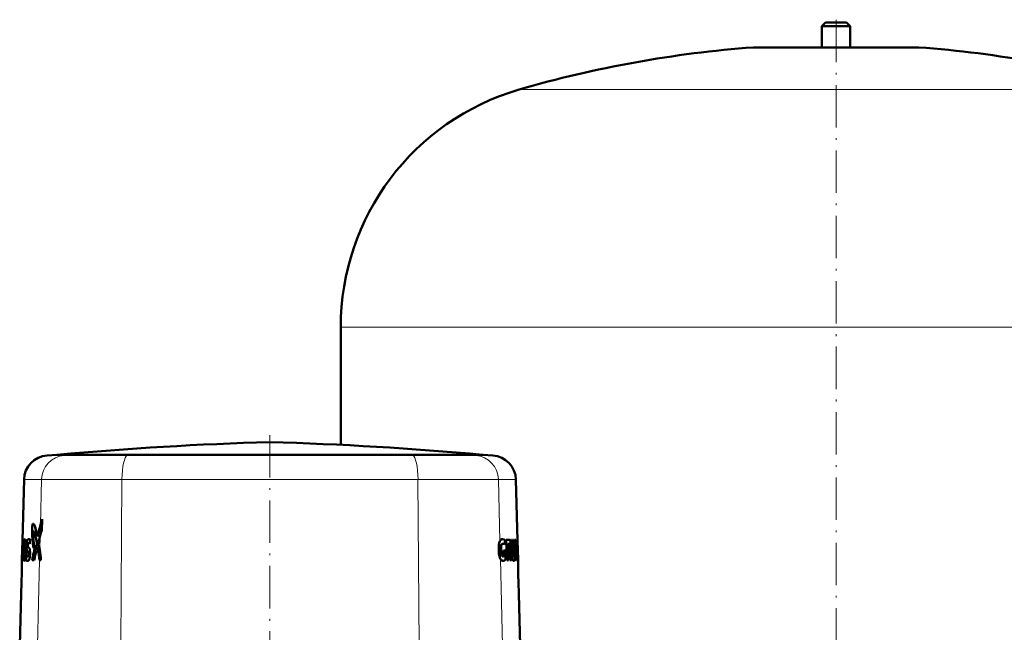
# Model space of a CAD drawing. Extents: x -1438 to 1837, y -1673 to 612.
# Tile 68 of 95: x -94 to 184, y 310 to 483. Entities that reach past the tile are written whole.
import ezdxf

# ---------------------------------------------------------------- set-up
doc = ezdxf.new("R2010")
doc.units = 0
doc.linetypes.add('DASHDOT', pattern=[18.5, 12, -3, 0.5, -3])

msp = doc.modelspace()

# ---------------------------------------------------------------- linework, layer by layer
at = {"color": 7, "lineweight": 50}
for p, q in [((133.79, 482.13), (132.79, 481.13)), ((133.79, 482.13), (139.79, 482.13)), ((140.79, 481.13), (139.79, 482.13)), ((132.79, 481.13), (140.79, 481.13)), ((132.79, 481.13), (132.79, 475.13)), ((140.79, 475.13), (140.79, 481.13)), ((113.79, 475.13), (136.79, 475.13)), ((132.79, 475.13), (113.79, 475.13)), ((136.79, 475.13), (159.79, 475.13)), ((159.79, 475.13), (140.79, 475.13)), ((-3.21, 395.97), (-3.21, 362.67)), ((-83.48, 359.85), (-86.21, 359.66)), ((-78.77, 359.85), (-83.48, 359.85)), ((-83.34, 359.85), (-83.48, 359.85)), ((-52.04, 359.85), (-83.34, 359.85)), ((-62.89, 359.85), (-78.77, 359.85)), ((-62.89, 359.85), (-23.23, 359.85)), ((-23.22, 359.85), (-52.04, 359.85)), ((29.54, 359.85), (-23.22, 359.85)), ((16.46, 359.85), (-23.2, 359.85)), ((32.34, 359.85), (16.46, 359.85)), ((36.9, 359.85), (29.54, 359.85)), ((37.05, 359.85), (32.34, 359.85)), ((36.9, 359.85), (37.05, 359.85)), ((37.05, 359.85), (39.77, 359.66)), ((-92.74, 352.86), (-93.19, 335.65)), ((46.3, 352.86), (46.75, 335.65)), ((-87.63, 341.63), (-87.71, 338.52)), ((-87.63, 341.63), (-87.71, 338.52)), ((-93.19, 335.65), (-93.33, 330.2)), ((-93.15, 335.83), (-93.3, 330.03)), ((-93.15, 335.83), (-93.3, 330.03)), ((-93.12, 334.58), (-93.16, 333.16)), ((-93.12, 334.58), (-93.16, 333.16)), ((-93.15, 335.83), (-92.9, 335.83)), ((-93.15, 335.83), (-92.9, 335.83)), ((-92.98, 334.58), (-93.12, 334.58)), ((-93.12, 334.58), (-92.98, 334.58)), ((-92.9, 335.83), (-92.98, 334.58)), ((-92.9, 335.83), (-92.98, 334.58)), ((-92.6, 334.83), (-92.58, 334.83)), ((-92.6, 334.83), (-92.58, 334.83)), ((-92.58, 334.83), (-92.56, 334.83)), ((-92.58, 334.83), (-92.56, 334.83)), ((-92.55, 336), (-92.55, 336)), ((-92.55, 336), (-92.55, 336)), ((-91.1, 334.7), (-91.32, 334.88)), ((-90.96, 335.83), (-91.1, 334.7)), ((-90.96, 335.83), (-91.1, 334.7)), ((-90.14, 336.47), (-89.91, 334.17)), ((-90.14, 336.47), (-89.91, 334.17)), ((-89.91, 334.17), (-90.07, 333.4)), ((-89.91, 334.17), (-90.07, 333.4)), ((42.52, 335.96), (42.54, 335.96)), ((42.52, 335.96), (42.54, 335.96)), ((42.52, 335.96), (42.54, 335.96)), ((43.56, 335.83), (43.72, 330.03)), ((43.56, 335.83), (44.57, 335.83)), ((43.56, 335.83), (43.72, 330.03)), ((43.56, 335.83), (44.57, 335.83)), ((44.29, 334.67), (44.04, 334.67)), ((44.04, 334.67), (44.16, 330.03)), ((44.04, 334.67), (44.29, 334.67)), ((44.04, 334.67), (44.16, 330.03)), ((45.02, 335.83), (45.11, 332.42)), ((45.02, 335.83), (45.35, 335.83)), ((45.02, 335.83), (45.11, 332.42)), ((45.02, 335.83), (45.35, 335.83)), ((45.35, 335.83), (45.44, 332.35)), ((45.35, 335.83), (45.44, 332.35)), ((45.65, 335.83), (45.74, 332.35)), ((45.65, 335.83), (45.91, 335.83)), ((45.65, 335.83), (45.74, 332.35)), ((45.65, 335.83), (45.91, 335.83)), ((45.91, 335.83), (46, 332.42)), ((45.91, 335.83), (46, 332.42)), ((46.07, 335.83), (46.22, 330.03)), ((46.07, 335.83), (46.27, 335.83)), ((46.07, 335.83), (46.22, 330.03)), ((46.07, 335.83), (46.27, 335.83)), ((46.48, 335.83), (46.57, 332.33)), ((46.48, 335.83), (46.56, 335.83)), ((46.48, 335.83), (46.57, 332.33)), ((46.48, 335.83), (46.56, 335.83)), ((46.56, 335.83), (46.72, 330.03)), ((46.56, 335.83), (46.72, 330.03)), ((46.64, 335.83), (46.75, 335.83)), ((46.64, 335.83), (46.79, 330.03)), ((46.64, 335.83), (46.79, 330.03)), ((46.64, 335.83), (46.75, 335.83)), ((46.74, 334.64), (46.83, 331.21)), ((46.76, 334.64), (46.74, 334.64)), ((46.74, 334.64), (46.83, 331.21)), ((46.76, 334.64), (46.74, 334.64)), ((46.75, 335.65), (46.9, 330.2)), ((-93.19, 331.91), (-93.24, 330.03)), ((-93.19, 331.91), (-93.24, 330.03)), ((-93.08, 331.91), (-93.19, 331.91)), ((-93.19, 331.91), (-93.08, 331.91)), ((-93.16, 333.16), (-93.01, 333.16)), ((-93.16, 333.16), (-93.01, 333.16)), ((-93.01, 333.16), (-93.08, 331.91)), ((-93.01, 333.16), (-93.08, 331.91)), ((-91.54, 332.21), (-91.64, 332.39)), ((42.82, 332.82), (43.33, 332.82)), ((42.82, 332.82), (42.87, 331.16)), ((42.82, 332.82), (43.33, 332.82)), ((42.82, 332.82), (42.87, 331.16)), ((43.33, 332.82), (43.4, 330.22)), ((43.33, 332.82), (43.4, 330.22)), ((44.27, 332.63), (44.34, 332.63)), ((44.27, 332.63), (44.34, 332.63)), ((46.26, 333.48), (46.35, 330.03)), ((46.26, 333.48), (46.35, 330.03)), ((46.83, 331.21), (46.85, 331.21)), ((46.83, 331.21), (46.85, 331.21)), ((-93.33, 330.2), (-93.36, 329.06)), ((-93.24, 330.03), (-93.3, 330.03)), ((-93.3, 330.03), (-93.24, 330.03)), ((-92.83, 329.96), (-92.92, 330.31)), ((-92.83, 329.96), (-92.92, 330.31)), ((-92.68, 331.03), (-92.67, 331.03)), ((-92.68, 331.03), (-92.67, 331.03)), ((-91.73, 329.82), (-91.76, 329.82)), ((-91.73, 329.82), (-91.76, 329.82)), ((-89.88, 330.03), (-90.48, 330.03)), ((-90.48, 330.03), (-89.88, 330.03)), ((-88.35, 330.03), (-88.41, 330.03)), ((-88.41, 330.03), (-88.35, 330.03)), ((-87.95, 330.03), (-88.35, 330.03)), ((-88.35, 330.03), (-87.95, 330.03)), ((42.68, 329.89), (42.73, 329.89)), ((42.68, 329.89), (42.73, 329.89)), ((44.16, 330.03), (43.72, 330.03)), ((43.72, 330.03), (44.16, 330.03)), ((45.02, 330.03), (44.61, 330.03)), ((44.61, 330.03), (45.02, 330.03)), ((46.35, 330.03), (46.22, 330.03)), ((46.22, 330.03), (46.35, 330.03)), ((46.72, 330.03), (46.59, 330.03)), ((46.59, 330.03), (46.72, 330.03)), ((46.9, 330.03), (46.79, 330.03)), ((46.79, 330.03), (46.9, 330.03)), ((46.9, 330.18), (46.93, 329.06)), ((-93.58, 320.48), (-93.97, 305.88)), ((47.15, 320.48), (47.53, 305.88))]:
    msp.add_line(p, q, dxfattribs=at)
at = {"color": 7, "linetype": 'DASHDOT', "lineweight": 18}
for p, q in [((136.79, 482.96), (136.79, 245.45)), ((-23.22, 365.41), (-23.22, 298.73))]:
    msp.add_line(p, q, dxfattribs=at)
at = {"color": 7, "linetype": 'DASHDOT', "lineweight": 18, "ltscale": 0.210416}
msp.add_line((136.79, 482.83), (136.79, 474.41), dxfattribs=at)
at = {"color": 7, "lineweight": 18}
for p, q in [((136.79, 475.11), (113.43, 475.11)), ((160.16, 475.11), (136.79, 475.11)), ((136.79, 463.17), (47.19, 463.17)), ((226.39, 463.17), (136.79, 463.17)), ((136.79, 395.97), (-3.21, 395.97)), ((276.79, 395.97), (136.79, 395.97)), ((-86.21, 359.66), (-81.42, 359.66)), ((-78.77, 359.85), (-81.42, 359.66)), ((-81.42, 359.66), (-63.53, 359.66)), ((-62.89, 359.85), (-63.53, 359.66)), ((-63.53, 359.66), (17.1, 359.66)), ((16.46, 359.85), (17.1, 359.66)), ((17.1, 359.66), (34.99, 359.66)), ((32.34, 359.85), (34.99, 359.66)), ((34.99, 359.66), (39.77, 359.66)), ((-92.74, 352.86), (-87.77, 352.86)), ((-87.77, 352.86), (-88.1, 340.05)), ((-87.77, 352.86), (-65.06, 352.86)), ((-65.06, 352.86), (-65.35, 305.88)), ((-65.06, 352.86), (18.62, 352.86)), ((18.62, 352.86), (18.91, 305.88)), ((18.62, 352.86), (41.34, 352.86)), ((41.34, 352.86), (41.78, 335.45)), ((41.34, 352.86), (46.3, 352.86)), ((-88.1, 340.05), (-88.18, 336.95)), ((-88.18, 336.95), (-88.28, 332.93)), ((41.78, 335.45), (41.91, 330.36)), ((-88.28, 332.93), (-88.35, 330.03)), ((-88.35, 330.03), (-88.97, 305.88)), ((41.91, 330.36), (42.53, 305.88))]:
    msp.add_line(p, q, dxfattribs=at)
at = {"color": 7, "linetype": 'DASHDOT', "lineweight": 18, "ltscale": 0.006754}
msp.add_line((-93.34, 324.78), (-93.61, 324.78), dxfattribs=at)
at = {"color": 7, "linetype": 'DASHDOT', "lineweight": 18, "ltscale": 0.006739}
msp.add_line((46.9, 324.78), (47.17, 324.78), dxfattribs=at)
at = {"color": 7, "lineweight": 50}
for points in [[(-90.31, 340.12), (-90.41, 339.55), (-90.45, 338.79), (-90.44, 337.46), (-90.35, 335.94)], [(-90.31, 340.12), (-90.41, 339.54), (-90.45, 338.79), (-90.42, 337.01), (-90.35, 335.94)], [(-90.21, 340.32), (-90.24, 340.28), (-90.31, 340.12)], [(-90.21, 340.32), (-90.24, 340.27), (-90.31, 340.12)], [(-89.95, 340.15), (-90.05, 340.3), (-90.09, 340.33)], [(-89.95, 340.15), (-90.06, 340.3), (-90.09, 340.33)], [(-88.96, 336.71), (-89.31, 338.22), (-89.49, 338.92), (-89.72, 339.65)], [(-88.96, 336.71), (-89.41, 338.61), (-89.64, 339.43), (-89.72, 339.65)], [(-90.06, 338.18), (-90.08, 338.17), (-90.1, 338.16), (-90.12, 338.11), (-90.16, 337.89), (-90.19, 337.47)], [(-90.06, 338.18), (-90.08, 338.17), (-90.1, 338.16), (-90.12, 338.11), (-90.16, 337.9), (-90.19, 337.47)], [(-89.9, 337.98), (-90, 338.14), (-90.03, 338.17), (-90.06, 338.18)], [(-89.9, 337.98), (-89.99, 338.13), (-90.04, 338.17), (-90.06, 338.18)], [(-89.6, 337.06), (-89.79, 337.71), (-89.9, 337.98)], [(-89.6, 337.06), (-89.79, 337.71), (-89.9, 337.98)], [(-88.94, 334.01), (-89.33, 335.98), (-89.6, 337.06)], [(-88.94, 334.01), (-89.26, 335.66), (-89.6, 337.06)], [(-93.33, 330.2), (-93.21, 334.72), (-93.19, 335.65)], [(-93.33, 330.2), (-93.25, 332.88), (-93.19, 335.65)], [(-92.55, 336), (-92.61, 335.98), (-92.64, 335.95), (-92.73, 335.74)], [(-92.55, 336), (-92.61, 335.98), (-92.65, 335.93), (-92.73, 335.74)], [(-92.56, 334.83), (-92.53, 334.8), (-92.51, 334.71)], [(-92.56, 334.83), (-92.53, 334.8), (-92.51, 334.71)], [(-92.43, 335.91), (-92.48, 335.97), (-92.55, 336)], [(-92.43, 335.91), (-92.48, 335.97), (-92.55, 336)], [(-92.48, 334.47), (-92.46, 334.17), (-92.46, 333.47), (-92.49, 332.26)], [(-92.48, 334.47), (-92.46, 334.17), (-92.46, 333.47), (-92.49, 332.26)], [(-92.22, 334.91), (-92.3, 335.5), (-92.43, 335.91)], [(-92.22, 334.91), (-92.3, 335.51), (-92.43, 335.91)], [(-92.01, 333.28), (-92.03, 333.79), (-92.03, 334.4), (-91.97, 335.15)], [(-92.01, 333.28), (-92.03, 333.79), (-92.03, 334.4), (-91.97, 335.15)], [(-91.66, 335.92), (-91.5, 336.02), (-91.41, 336.03)], [(-91.66, 335.92), (-91.5, 336.02), (-91.41, 336.03)], [(-91.62, 334.7), (-91.66, 334.34), (-91.65, 334.04)], [(-91.62, 334.7), (-91.66, 334.27), (-91.65, 334.04)], [(-91.65, 334.04), (-91.62, 333.89), (-91.56, 333.8), (-91.47, 333.69)], [(-91.65, 334.04), (-91.57, 333.8), (-91.47, 333.69)], [(-91.41, 334.91), (-91.45, 334.91), (-91.53, 334.85)], [(-91.41, 336.03), (-91.3, 336.01), (-91.05, 335.89), (-90.96, 335.83)], [(-91.41, 336.03), (-91.27, 336), (-90.96, 335.83)], [(41.78, 335.45), (41.95, 335.72), (42.14, 335.87), (42.33, 335.94), (42.52, 335.96)], [(41.78, 335.45), (41.94, 335.71), (42.13, 335.86), (42.29, 335.93), (42.52, 335.96)], [(42.72, 334.7), (42.93, 334.63), (43.14, 334.47)], [(42.72, 334.7), (42.93, 334.63), (43.14, 334.47)], [(44.34, 332.63), (44.36, 332.63), (44.38, 332.65), (44.4, 332.68), (44.43, 332.78), (44.48, 333.26), (44.48, 333.74), (44.45, 334.2), (44.37, 334.55), (44.33, 334.65), (44.3, 334.67), (44.29, 334.67)], [(44.34, 332.63), (44.36, 332.63), (44.37, 332.64), (44.39, 332.67), (44.44, 332.83), (44.49, 333.3), (44.48, 333.73), (44.45, 334.16), (44.4, 334.47), (44.36, 334.59), (44.33, 334.65), (44.31, 334.66), (44.3, 334.67), (44.29, 334.67)], [(44.7, 332.51), (44.73, 332.55), (44.77, 332.68), (44.84, 333.13), (44.87, 333.53), (44.85, 334.48), (44.76, 335.34), (44.67, 335.7), (44.61, 335.8), (44.6, 335.82), (44.57, 335.83)], [(44.7, 332.51), (44.74, 332.58), (44.8, 332.84), (44.87, 333.56), (44.86, 334.42), (44.78, 335.24), (44.68, 335.69), (44.62, 335.79), (44.6, 335.81), (44.58, 335.83), (44.57, 335.83)], [(46.85, 331.21), (46.85, 331.22), (46.86, 331.23), (46.86, 331.35), (46.82, 333.12), (46.78, 334.43), (46.77, 334.6), (46.76, 334.64), (46.76, 334.64), (46.76, 334.64)], [(46.85, 331.21), (46.85, 331.22), (46.86, 331.23), (46.86, 331.35), (46.82, 333.12), (46.78, 334.43), (46.77, 334.6), (46.76, 334.64), (46.76, 334.64), (46.76, 334.64)], [(-92.79, 331.75), (-92.77, 331.37), (-92.74, 331.14)], [(-92.79, 331.75), (-92.77, 331.37), (-92.74, 331.14)], [(-92.53, 331.65), (-92.59, 331.18), (-92.61, 331.11)], [(-92.53, 331.65), (-92.59, 331.18), (-92.61, 331.11)], [(-92.22, 332.1), (-92.33, 330.85), (-92.45, 330.24), (-92.56, 329.98)], [(-92.22, 332.1), (-92.29, 331.2), (-92.36, 330.7), (-92.44, 330.3), (-92.56, 329.98)], [(-92.04, 331.35), (-91.89, 331.16), (-91.82, 331.1), (-91.77, 331.08)], [(-92.04, 331.35), (-91.91, 331.17), (-91.85, 331.12), (-91.8, 331.09), (-91.77, 331.09)], [(-91.64, 332.39), (-91.76, 332.54), (-91.85, 332.67)], [(-91.64, 332.39), (-91.76, 332.55), (-91.85, 332.67)], [(-91.58, 331.23), (-91.51, 331.54), (-91.5, 331.81), (-91.54, 332.21)], [(-91.58, 331.23), (-91.51, 331.56), (-91.51, 332.06), (-91.54, 332.21)], [(-91.47, 333.69), (-91.35, 333.55), (-91.22, 333.33)], [(-91.47, 333.69), (-91.35, 333.54), (-91.22, 333.33)], [(-88.41, 330.03), (-88.57, 331.61), (-88.79, 333.06)], [(-88.41, 330.03), (-88.55, 331.45), (-88.79, 333.06)], [(42.22, 331.67), (42.15, 332.15), (42.1, 332.91)], [(42.22, 331.67), (42.13, 332.3), (42.1, 332.91)], [(45.11, 332.42), (45.15, 331.56), (45.23, 330.82)], [(45.44, 332.35), (45.52, 331.43), (45.56, 331.21), (45.6, 331.1), (45.61, 331.09), (45.62, 331.08), (45.63, 331.08)], [(45.44, 332.35), (45.49, 331.64), (45.56, 331.21), (45.59, 331.12), (45.61, 331.09), (45.62, 331.08), (45.63, 331.08)], [(45.63, 331.08), (45.64, 331.08), (45.65, 331.09), (45.66, 331.11), (45.68, 331.16), (45.71, 331.33), (45.75, 331.95), (45.74, 332.35)], [(45.63, 331.08), (45.64, 331.08), (45.64, 331.08), (45.66, 331.1), (45.67, 331.13), (45.7, 331.22), (45.74, 331.75), (45.74, 332.35)], [(-92.71, 329.86), (-92.75, 329.87), (-92.78, 329.89), (-92.83, 329.96)], [(-92.71, 329.86), (-92.75, 329.87), (-92.78, 329.89), (-92.83, 329.96)], [(-92.74, 331.14), (-92.71, 331.07), (-92.7, 331.05), (-92.69, 331.03), (-92.68, 331.03)], [(-92.74, 331.14), (-92.71, 331.07), (-92.7, 331.05), (-92.69, 331.03), (-92.68, 331.03)], [(-92.56, 329.98), (-92.63, 329.89), (-92.66, 329.87), (-92.71, 329.86)], [(-92.56, 329.98), (-92.63, 329.9), (-92.66, 329.87), (-92.71, 329.86)], [(-92.67, 331.03), (-92.67, 331.03), (-92.65, 331.04), (-92.64, 331.05), (-92.61, 331.11)], [(-92.67, 331.03), (-92.67, 331.03), (-92.65, 331.04), (-92.64, 331.05), (-92.61, 331.11)], [(-91.76, 329.82), (-91.97, 329.87), (-92.17, 330.03)], [(-91.76, 329.82), (-91.97, 329.87), (-92.17, 330.03)], [(-91.77, 331.08), (-91.73, 331.09), (-91.65, 331.14)], [(-91.11, 330.9), (-91.18, 330.5), (-91.3, 330.16), (-91.38, 330.01)], [(-91.11, 330.9), (-91.24, 330.31), (-91.38, 330.01)], [(41.91, 330.36), (42.12, 330.08), (42.33, 329.95)], [(41.91, 330.36), (42.12, 330.08), (42.33, 329.95)], [(42.73, 329.89), (43.08, 329.98), (43.4, 330.22)], [(42.73, 329.89), (43.08, 329.98), (43.4, 330.22)], [(45.35, 330.24), (45.45, 330.01), (45.56, 329.89)], [(45.35, 330.24), (45.45, 330.02), (45.56, 329.89)], [(45.67, 329.86), (45.75, 329.89), (45.83, 329.98), (45.89, 330.13)], [(45.67, 329.86), (45.74, 329.88), (45.79, 329.92), (45.89, 330.13)]]:
    msp.add_lwpolyline(points, dxfattribs=at)
for centre, radius, start, end in [((136.79, 155.97), 320, 94.1872, 106.2602), ((113.79, 470.13), 5, 90, 94.1872), ((159.79, 470.13), 5, 85.8128, 90), ((136.79, 155.97), 320, 73.7398, 85.8128), ((66.79, 395.97), 70, 106.2602, 180), ((3.37, -589.29), 953.1, 91.59877, 95.2198), ((-49.81, -589.29), 953.1, 84.78019, 88.40123), ((-85.74, 352.68), 7, 93.8317, 178.5), ((39.3, 352.68), 7, 1.5, 86.1683), ((-90.14, 340.27), 0.0846, 93.0266, 138.6122), ((-90.14, 340.27), 0.0846, 93.2494, 138.8679), ((-90.15, 340.26), 0.0936, 52.4493, 87.274), ((-90.15, 340.26), 0.0939, 52.257, 87.0639), ((-93.3, 338.29), 3.83, 20.742, 29.1073), ((-92.98, 338.44), 3.47, 20.2934, 29.5073), ((86.09, 293.41), 180.32, 165.0126, 166.1085), ((86.09, 293.41), 180.32, 165.0126, 166.1085), ((-57.85, 331.95), 31.32, 161.9968, 165.0126), ((-57.85, 331.95), 31.32, 161.9968, 165.0126), ((-84.11, 337.35), 6.08, 178.8591, 182.9524), ((-84.11, 337.35), 6.08, 178.8586, 182.9529), ((-74.16, 337.97), 16.05, 183.3144, 185.3478), ((-74.15, 337.97), 16.06, 183.3148, 185.3474), ((86.41, 290.26), 180.72, 165.0252, 165.9887), ((86.41, 290.26), 180.72, 165.0252, 165.9887), ((-57.79, 328.83), 31.45, 162.0561, 165.0252), ((-57.79, 328.83), 31.45, 162.0561, 165.0252), ((-56.72, 332.25), 36.24, 176.3771, 177.8998), ((-56.61, 332.24), 36.35, 176.3794, 177.8974), ((-81.26, 333.86), 11.64, 172.8409, 176.6603), ((-81.22, 333.86), 11.68, 172.8478, 176.653), ((-89.7, 334.94), 3.13, 165.1727, 173.1552), ((-89.67, 334.93), 3.16, 165.2128, 173.1134), ((-62.42, 332.18), 30.37, 176.5684, 178.1781), ((-62.42, 332.18), 30.37, 176.5684, 178.1781), ((-82.5, 333.41), 10.25, 174.0496, 176.6953), ((-82.5, 333.41), 10.25, 174.0496, 176.6953), ((-90.11, 334.22), 2.59, 168.7918, 174.3001), ((-90.11, 334.22), 2.59, 168.7918, 174.3001), ((-92.4, 334.69), 0.258, 148.011, 173.519), ((-92.4, 334.69), 0.258, 148.011, 173.519), ((-92.6, 334.81), 0.0229, 89.5628, 137.1913), ((-92.6, 334.81), 0.0229, 89.5628, 137.1913), ((-94.42, 334.34), 1.94, 3.803, 11.0848), ((-94.42, 334.34), 1.94, 3.803, 11.0848), ((-105.51, 333.94), 13.32, 0.8847, 4.1753), ((-105.51, 333.94), 13.33, 0.8857, 4.1744), ((-120.15, 333.65), 27.97, 358.8977, 1.0148), ((-120.16, 333.65), 27.97, 358.8979, 1.0147), ((-88.85, 334.79), 3.14, 166.0137, 173.3481), ((-88.85, 334.79), 3.13, 166.0108, 173.3511), ((-91.08, 335.36), 0.833, 148.8165, 167.0137), ((-91.08, 335.36), 0.833, 148.8169, 167.0148), ((-91.34, 335.48), 0.551, 126.0456, 145.7542), ((-91.34, 335.48), 0.555, 126.1345, 145.6792), ((-91.29, 334.62), 0.337, 150.1333, 165.3666), ((-91.29, 334.62), 0.341, 150.2088, 165.2755), ((-91.3, 334.61), 0.326, 134.1717, 148.4363), ((-91.3, 334.61), 0.329, 134.2501, 148.3623), ((-91.39, 334.74), 0.18, 97.7101, 141.4263), ((-91.43, 334.74), 0.177, 51.5347, 85.1582), ((-91.42, 334.75), 0.168, 51.2749, 86.5965), ((-93.09, 332.52), 2.95, 47.6751, 53.1644), ((86.38, 293.38), 180.61, 166.8813, 168.2929), ((86.38, 293.38), 180.61, 166.8813, 168.2929), ((-44.54, 339.61), 45.96, 184.5743, 187.7638), ((-44.46, 339.62), 46.04, 184.5768, 187.7608), ((-105.35, 330.62), 16.27, 7.7966, 13.3402), ((-105.35, 330.62), 16.27, 7.7967, 13.3398), ((85.9, 288.6), 180.25, 165.3342, 165.7217), ((85.9, 288.61), 180.25, 165.3342, 165.7217), ((-122.7, 328.2), 34.74, 7.8294, 10.0192), ((-122.69, 328.2), 34.73, 7.8291, 10.0196), ((52.31, 333.24), 10.88, 175.6423, 181.5437), ((52.28, 333.24), 10.84, 175.6423, 181.5634), ((46.95, 333.65), 5.5, 167.4694, 175.5842), ((46.94, 333.65), 5.49, 167.4587, 175.5942), ((44.58, 334.19), 3.07, 155.7715, 167.7975), ((44.56, 334.19), 3.05, 155.746, 167.8227), ((46.19, 333.37), 4.08, 169.8717, 176.8949), ((46.19, 333.37), 4.08, 169.8708, 176.8954), ((43.91, 333.8), 1.77, 158.156, 170.667), ((43.91, 333.8), 1.76, 158.1434, 170.6783), ((42.7, 334.3), 0.453, 127.8259, 160.1568), ((42.7, 334.3), 0.454, 127.8344, 160.1502), ((42.61, 334.37), 0.343, 87.3046, 122.0684), ((42.61, 334.37), 0.343, 87.5876, 122.3931), ((42.5, 334.58), 1.38, 56.4873, 88.5278), ((42.5, 334.58), 1.38, 56.4725, 88.5421), ((42.62, 334.07), 0.64, 80.8083, 89.8042), ((42.61, 334.06), 0.65, 80.2913, 89.141), ((-147.66, 317.06), 194.83, 4.493, 5.5264), ((-147.66, 317.06), 194.83, 4.493, 5.5264), ((44.39, 335.65), 2.36, 0.0906, 4.2689), ((44.36, 335.65), 2.39, 0.0934, 4.2393), ((-64.38, 331.75), 28.59, 178.4075, 181.7506), ((-64.3, 331.74), 28.68, 178.4079, 181.7407), ((-33.12, 331.28), 59.86, 177.7977, 178.7897), ((-32.73, 331.26), 60.25, 177.8009, 178.7866), ((-56.12, 331.89), 36.67, 178.0298, 179.3149), ((-56.12, 331.89), 36.67, 178.0298, 179.3149), ((-75.26, 332.09), 17.54, 179.2302, 181.1123), ((-75.26, 332.09), 17.54, 179.2302, 181.1123), ((-107.79, 332.93), 15.32, 355.1932, 357.4774), ((-107.79, 332.93), 15.32, 355.1932, 357.4774), ((-121.5, 333.61), 29.31, 357.0365, 359.0249), ((-121.48, 333.61), 29.3, 357.0361, 359.0253), ((-89.58, 333.49), 2.44, 185.0794, 192.5805), ((-89.58, 333.49), 2.44, 185.084, 192.576), ((-90.82, 333.21), 1.17, 192.4221, 207.6684), ((-90.83, 333.21), 1.16, 192.3561, 207.7306), ((-91.81, 331.33), 0.245, 308.7663, 335.6661), ((-91.81, 331.34), 0.246, 308.8242, 335.6039), ((-92.38, 331.85), 0.916, 23.2175, 35.7869), ((-92.86, 332.64), 1.78, 8.0943, 22.9602), ((-92.88, 332.63), 1.8, 8.1717, 22.8872), ((-98.22, 331.8), 7.17, 352.7797, 356.9336), ((-98.22, 331.8), 7.17, 352.7818, 356.9314), ((-95.16, 332.24), 4.11, 3.2074, 9.05), ((-95.16, 332.24), 4.11, 3.203, 9.0537), ((-102.45, 332.07), 11.41, 356.7151, 359.7281), ((-102.47, 332.07), 11.42, 356.7176, 359.7256), ((-98.18, 332.06), 7.13, 359.5921, 3.2843), ((-98.17, 332.07), 7.13, 359.5903, 3.2859), ((86.43, 290.25), 180.75, 166.3771, 167.2883), ((86.43, 290.25), 180.75, 166.3772, 167.2884), ((-145.96, 324.85), 58.24, 5.1017, 7.9773), ((-146, 324.84), 58.28, 5.1026, 7.9763), ((53.29, 333.12), 11.85, 180.8364, 186.3159), ((53.24, 333.12), 11.81, 180.8244, 186.3264), ((47.13, 332.44), 5.66, 186.3559, 194.0611), ((47.11, 332.44), 5.64, 186.3553, 194.082), ((50, 333.16), 7.91, 176.8787, 181.7852), ((50.01, 333.16), 7.91, 176.8799, 181.7841), ((43.92, 332.05), 1.74, 192.4912, 203.2092), ((43.92, 332.05), 1.74, 192.4869, 203.2124), ((42.88, 331.58), 0.6, 201.052, 227.6521), ((42.88, 331.58), 0.594, 200.9214, 227.7799), ((-318.25, 283.71), 366.22, 7.2663, 7.6581), ((-318.25, 283.71), 366.22, 7.2663, 7.6581), ((14.68, 331.48), 31.33, 0.292, 1.7311), ((14.6, 331.47), 31.41, 0.2938, 1.7293), ((30.66, 331.53), 15.35, 358.1898, 0.3884), ((30.64, 331.53), 15.37, 358.1915, 0.3866), ((-274.29, 329.48), 180.93, 359.4697, 359.8673), ((-274.21, 329.48), 180.85, 359.4697, 359.8674), ((-86.26, 331.08), 6.7, 181.767, 186.5911), ((-86.24, 331.08), 6.72, 181.7754, 186.5828), ((-91.8, 331.28), 0.198, 276.8389, 316.31), ((-91.75, 330.27), 0.451, 272.8806, 325.2456), ((-91.75, 330.27), 0.451, 272.8868, 325.2606), ((44.68, 331.8), 3.12, 193.5612, 207.5278), ((44.68, 331.8), 3.12, 193.554, 207.5359), ((42.67, 330.89), 0.997, 249.8455, 270.4126), ((42.67, 330.87), 0.985, 249.7184, 270.5233), ((42.63, 331.31), 0.228, 230.8337, 270.2589), ((42.62, 331.33), 0.241, 233.8678, 270.2775), ((42.61, 331.56), 0.47, 271.4603, 302.5238), ((42.59, 331.59), 0.508, 273.8535, 302.4149), ((49.24, 331.39), 4.05, 188.1778, 196.5166), ((49.24, 331.39), 4.05, 188.1761, 196.5183), ((45.67, 330.05), 0.194, 234.9596, 267.6538), ((45.67, 330.05), 0.191, 234.8894, 268.3209), ((43.59, 330.77), 2.39, 344.4264, 354.5055), ((43.58, 330.77), 2.4, 344.4292, 354.5034), ((39.58, 331.23), 6.43, 353.8612, 358.3347), ((39.56, 331.23), 6.45, 353.867, 358.3288), ((44.48, 330.08), 2.42, 358.7721, 2.9088), ((44.49, 330.08), 2.41, 358.7681, 2.9086), ((227.86, 329.48), 180.93, 180.1327, 180.5302), ((227.78, 329.48), 180.85, 180.1326, 180.5303), ((-273.2, 329.48), 179.84, 358.501, 359.4669), ((-273.2, 329.48), 179.84, 358.501, 359.4669), ((226.76, 329.48), 179.84, 180.5331, 181.499), ((226.76, 329.48), 179.84, 180.5331, 181.499), ((-273.66, 329.5), 180.3, 357.5345, 358.4994), ((-273.67, 329.5), 180.31, 357.5346, 358.4994), ((227.23, 329.5), 180.3, 181.5006, 182.4655), ((227.24, 329.5), 180.31, 181.5007, 182.4654), ((-275.4, 329.58), 182.04, 357.136, 357.5322), ((-275.44, 329.58), 182.08, 357.136, 357.5321), ((228.97, 329.58), 182.04, 182.4678, 182.864), ((229, 329.58), 182.08, 182.4679, 182.864)]:
    msp.add_arc(centre, radius, start, end, dxfattribs=at)
at = {"color": 7, "lineweight": 18}
for centre, ratio, start_param, end_param in [((-80.97, 352.68), 0.972225, 3.208469, 4.686209), ((-63.42, 352.68), 0.234049, 3.208469, 4.686209), ((16.99, 352.68), 0.234049, 1.596976, 3.074716), ((34.53, 352.68), 0.972225, 1.596976, 3.074716)]:
    msp.add_ellipse(centre, major_axis=(0, -7), ratio=ratio, start_param=start_param, end_param=end_param, dxfattribs=at)
at = {"color": 7, "lineweight": 50}
for centre, major_axis, ratio, start_param, end_param in [((-584.04, 379.72), (629.43, 0), 0.851157, 6.198628, 6.200988), ((-584.04, 379.72), (629.43, 0), 0.851157, 6.198628, 6.200988), ((531.27, 286.11), (-625.59, 0), 0.847837, 6.197788, 6.200291), ((531.27, 286.11), (-625.59, 0), 0.847837, 6.197788, 6.200291), ((-557.69, 274.72), (605.84, 0), 0.845246, 0.108208, 0.113316), ((-557.69, 274.72), (605.84, 0), 0.845246, 0.108208, 0.113316), ((180.89, 670.08), (-134.72, -341.03), 0.049603, 6.160751, 6.199142), ((-318.46, 314.3), (365.7, 0), 0.715294, 0.060139, 0.073355), ((-318.46, 314.3), (365.7, 0), 0.715294, 0.060139, 0.073355)]:
    msp.add_ellipse(centre, major_axis=major_axis, ratio=ratio, start_param=start_param, end_param=end_param, dxfattribs=at)

doc.saveas('drawing.dxf')
